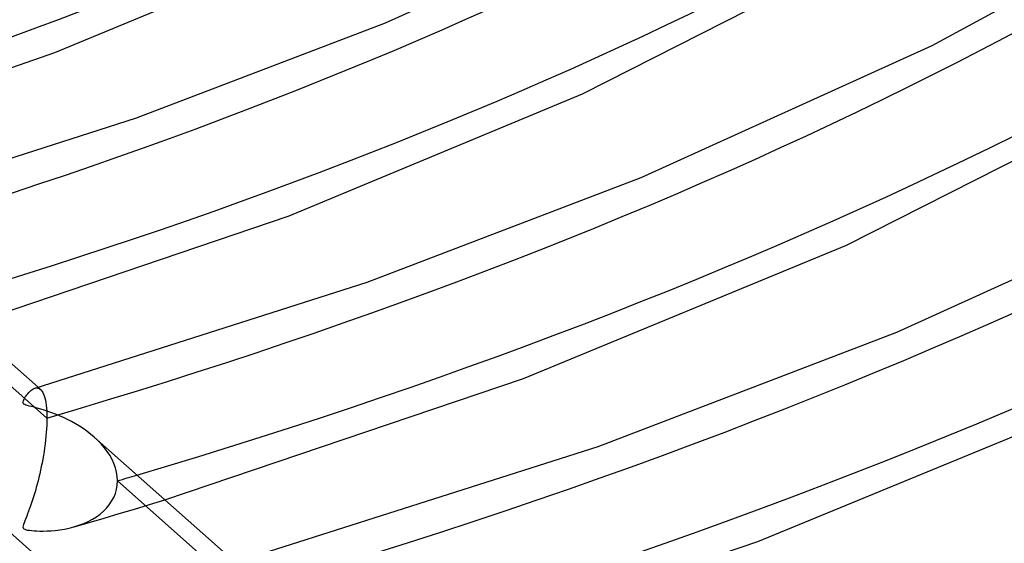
# Model space of a CAD drawing. Header units: millimetres. Extents: x -866 to 866, y -967 to 997.
# Tile 32 of 74: x 150 to 219, y 525 to 562. Entities that reach past the tile are written whole.
import ezdxf

# ---------------------------------------------------------------- set-up
doc = ezdxf.new("R2010")
doc.units = ezdxf.units.MM
doc.layers.add('HIDDEN', color=7, linetype='Continuous')
doc.layers.add('THICK', color=7, linetype='Continuous')

msp = doc.modelspace()

# ---------------------------------------------------------------- linework, layer by layer
at = {"layer": 'HIDDEN'}
for p, q in [((152.139, 533.89), (143.378, 541.665)), ((151.306, 535.959), (151.377, 535.976)), ((151.377, 535.976), (151.446, 535.98)), ((151.446, 535.98), (151.512, 535.972)), ((151.512, 535.972), (151.576, 535.952)), ((151.529, 536.024), (151.697, 535.875)), ((151.576, 535.952), (151.637, 535.92)), ((151.637, 535.92), (151.695, 535.876)), ((151.695, 535.876), (151.754, 535.817)), ((151.754, 535.817), (151.809, 535.743)), ((151.809, 535.743), (151.861, 535.655)), ((151.861, 535.655), (151.91, 535.55)), ((151.91, 535.55), (151.955, 535.43)), ((151.955, 535.43), (151.996, 535.293)), ((151.996, 535.293), (152.032, 535.14)), ((152.032, 535.14), (152.064, 534.971)), ((152.064, 534.971), (152.091, 534.785)), ((152.091, 534.785), (152.112, 534.584)), ((152.112, 534.584), (152.127, 534.367)), ((152.127, 534.367), (152.136, 534.135)), ((152.136, 534.135), (152.139, 533.89)), ((152.129, 533.408), (152.116, 533.155)), ((152.137, 533.653), (152.129, 533.408)), ((152.139, 533.89), (152.137, 533.653)), ((152.097, 532.897), (152.074, 532.633)), ((152.116, 533.155), (152.097, 532.897)), ((152.015, 532.101), (151.979, 531.835)), ((152.047, 532.368), (152.015, 532.101)), ((152.074, 532.633), (152.047, 532.368)), ((155.666, 532.343), (155.416, 532.575)), ((155.901, 532.1), (155.666, 532.343)), ((156.119, 531.846), (155.901, 532.1)), ((151.94, 531.568), (151.897, 531.303)), ((151.979, 531.835), (151.94, 531.568)), ((156.32, 531.581), (156.119, 531.846)), ((156.501, 531.308), (156.32, 531.581)), ((151.803, 530.78), (151.751, 530.523)), ((151.851, 531.04), (151.803, 530.78)), ((151.897, 531.303), (151.851, 531.04)), ((156.659, 531.025), (156.501, 531.308)), ((156.792, 530.734), (156.659, 531.025)), ((156.899, 530.439), (156.792, 530.734)), ((151.642, 530.023), (151.585, 529.779)), ((151.698, 530.271), (151.642, 530.023)), ((151.751, 530.523), (151.698, 530.271)), ((156.976, 530.141), (156.899, 530.439)), ((157.023, 529.842), (156.976, 530.141)), ((151.465, 529.306), (151.403, 529.077)), ((151.526, 529.54), (151.465, 529.306)), ((151.585, 529.779), (151.526, 529.54)), ((157.022, 529.238), (157.039, 529.543)), ((157.039, 529.543), (157.023, 529.842)), ((165.801, 521.768), (157.039, 529.543)), ((151.275, 528.634), (151.209, 528.42)), ((151.339, 528.853), (151.275, 528.634)), ((151.403, 529.077), (151.339, 528.853)), ((156.774, 528.38), (156.888, 528.654)), ((156.888, 528.654), (156.972, 528.941)), ((156.972, 528.941), (157.022, 529.238)), ((151.075, 528.01), (151.008, 527.813)), ((151.143, 528.212), (151.075, 528.01)), ((151.209, 528.42), (151.143, 528.212)), ((156.463, 527.874), (156.632, 528.12)), ((156.632, 528.12), (156.774, 528.38)), ((159.263, 527.904), (160.319, 528.224)), ((150.804, 527.259), (150.737, 527.088)), ((150.872, 527.438), (150.804, 527.259)), ((150.94, 527.622), (150.872, 527.438)), ((151.008, 527.813), (150.94, 527.622)), ((155.826, 527.236), (156.059, 527.433)), ((156.059, 527.433), (156.271, 527.645)), ((156.109, 526.963), (157.156, 527.272)), ((156.271, 527.645), (156.463, 527.874)), ((157.156, 527.272), (158.208, 527.586)), ((158.208, 527.586), (159.263, 527.904)), ((150.556, 526.627), (150.515, 526.51)), ((150.609, 526.766), (150.556, 526.627)), ((150.672, 526.922), (150.609, 526.766)), ((150.737, 527.088), (150.672, 526.922)), ((154.031, 526.359), (155.066, 526.658)), ((154.363, 526.464), (154.693, 526.589)), ((154.693, 526.589), (155.005, 526.729)), ((155.005, 526.729), (155.299, 526.884)), ((155.066, 526.658), (156.109, 526.963)), ((155.299, 526.884), (155.572, 527.053)), ((155.572, 527.053), (155.826, 527.236)), ((150.489, 526.415), (150.481, 526.342)), ((150.481, 526.342), (150.488, 526.288)), ((150.488, 526.288), (150.511, 526.246)), ((150.515, 526.51), (150.489, 526.415)), ((150.511, 526.246), (150.551, 526.211)), ((150.551, 526.211), (150.609, 526.181)), ((150.609, 526.181), (150.691, 526.154)), ((150.691, 526.154), (150.802, 526.13)), ((150.802, 526.13), (150.939, 526.109)), ((150.939, 526.109), (151.094, 526.091)), ((151.094, 526.091), (151.26, 526.077)), ((151.26, 526.077), (151.444, 526.067)), ((151.444, 526.067), (151.656, 526.06)), ((151.656, 526.06), (151.892, 526.059)), ((151.892, 526.059), (152.151, 526.066)), ((152.151, 526.066), (152.429, 526.081)), ((152.429, 526.081), (152.724, 526.107)), ((152.724, 526.107), (153.033, 526.146)), ((153.033, 526.146), (153.353, 526.199)), ((153.353, 526.199), (153.682, 526.268)), ((153.682, 526.268), (154.015, 526.354)), ((154.015, 526.354), (154.363, 526.464))]:
    msp.add_line(p, q, dxfattribs=at)
for centre, major_axis, start_param, end_param in [((0, 663.808), (-556.5, 0), 0, 2.617994), ((0, 663.8), (-245.435, 0), 2.104297, 2.617994), ((0, 663.8), (-273.26, 0), 2.102222, 2.617994), ((0, 663.8), (-301.085, 0), 2.10053, 2.617994), ((0, 663.8), (-328.91, 0), 2.099125, 2.617994), ((0, 663.8), (-356.735, 0), 2.09794, 2.617994), ((0, 663.8), (-384.56, 0), 2.096925, 2.617994), ((0, 663.8), (-412.385, 0), 2.096048, 2.617994), ((0, 663.8), (311.065, 0), -1.041595, -1.036569)]:
    msp.add_ellipse(centre, major_axis=major_axis, ratio=0.5, start_param=start_param, end_param=end_param, dxfattribs=at)
at = {"layer": 'THICK'}
for p, q in [((175.616, 561.279), (193.94, 569.597)), ((213.545, 559.725), (231.305, 569.355)), ((189.303, 556.359), (210.722, 567.241)), ((152.702, 559.219), (171.011, 566.846)), ((158.364, 554.691), (175.616, 561.279)), ((193.352, 550.56), (213.545, 559.725)), ((132.983, 552.481), (152.702, 559.219)), ((207.606, 545.878), (231.277, 557.868)), ((168.944, 547.918), (189.303, 556.359)), ((137.655, 548.084), (158.364, 554.691)), ((174.366, 543.309), (193.352, 550.56)), ((211.089, 539.84), (233.15, 549.852)), ((146.652, 540.352), (168.944, 547.918)), ((185.198, 536.623), (207.606, 545.878)), ((141.763, 544.69), (151.529, 536.024)), ((151.315, 535.962), (174.366, 543.309)), ((190.368, 531.927), (211.089, 539.84)), ((160.319, 528.224), (185.198, 536.623)), ((150.695, 535.428), (150.752, 535.504)), ((150.752, 535.504), (150.813, 535.581)), ((150.813, 535.581), (150.879, 535.655)), ((150.879, 535.655), (150.948, 535.726)), ((150.948, 535.726), (151.02, 535.792)), ((151.02, 535.792), (151.094, 535.849)), ((151.094, 535.849), (151.166, 535.897)), ((151.166, 535.897), (151.237, 535.933)), ((151.237, 535.933), (151.306, 535.959)), ((150.481, 534.98), (150.488, 535.034)), ((150.487, 534.934), (150.481, 534.98)), ((150.507, 534.894), (150.487, 534.934)), ((150.488, 535.034), (150.506, 535.092)), ((150.506, 535.092), (150.531, 535.152)), ((150.543, 534.859), (150.507, 534.894)), ((150.531, 535.152), (150.561, 535.213)), ((150.599, 534.826), (150.543, 534.859)), ((150.561, 535.213), (150.599, 535.28)), ((150.599, 535.28), (150.644, 535.352)), ((150.68, 534.793), (150.599, 534.826)), ((150.644, 535.352), (150.695, 535.428)), ((150.786, 534.76), (150.68, 534.793)), ((201.461, 525.332), (225.917, 535.402)), ((150.919, 534.723), (150.786, 534.76)), ((151.078, 534.682), (150.919, 534.723)), ((151.264, 534.635), (151.078, 534.682)), ((151.475, 534.579), (151.264, 534.635)), ((151.708, 534.513), (151.475, 534.579)), ((151.958, 534.438), (151.708, 534.513)), ((152.216, 534.354), (151.958, 534.438)), ((152.479, 534.262), (152.216, 534.354)), ((152.748, 534.16), (152.479, 534.262)), ((153.02, 534.049), (152.748, 534.16)), ((153.294, 533.928), (153.02, 534.049)), ((153.57, 533.796), (153.294, 533.928)), ((153.846, 533.654), (153.57, 533.796)), ((154.122, 533.5), (153.846, 533.654)), ((154.394, 533.335), (154.122, 533.5)), ((154.661, 533.16), (154.394, 533.335)), ((154.921, 532.975), (154.661, 533.16)), ((155.174, 532.78), (154.921, 532.975)), ((155.416, 532.575), (155.174, 532.78)), ((155.424, 532.568), (165.189, 523.903)), ((164.974, 523.841), (190.368, 531.927)), ((148.327, 527.088), (155.068, 521.106)), ((173.985, 516.098), (201.461, 525.332))]:
    msp.add_line(p, q, dxfattribs=at)
for centre, major_axis, start_param, end_param in [((0, 668.139), (606.5, 0), -3.141592, -0.523599), ((0, 668.139), (-551.5, 0), 0, 2.617994), ((0, 663.808), (-606.5, 0), 0, 2.617994), ((0, 663.8), (255.415, 0), -1.031971, -0.523599), ((0, 663.8), (283.24, 0), -1.034496, -0.523599), ((0, 663.8), (311.065, 0), -1.036569, -0.523599), ((0, 663.8), (338.89, 0), -1.038302, -0.523599), ((0, 663.8), (366.715, 0), -1.039772, -0.523599), ((0, 663.8), (394.54, 0), -1.041034, -0.523599), ((0, 663.8), (422.365, 0), -1.04213, -0.523599)]:
    msp.add_ellipse(centre, major_axis=major_axis, ratio=0.5, start_param=start_param, end_param=end_param, dxfattribs=at)

doc.saveas('drawing.dxf')
